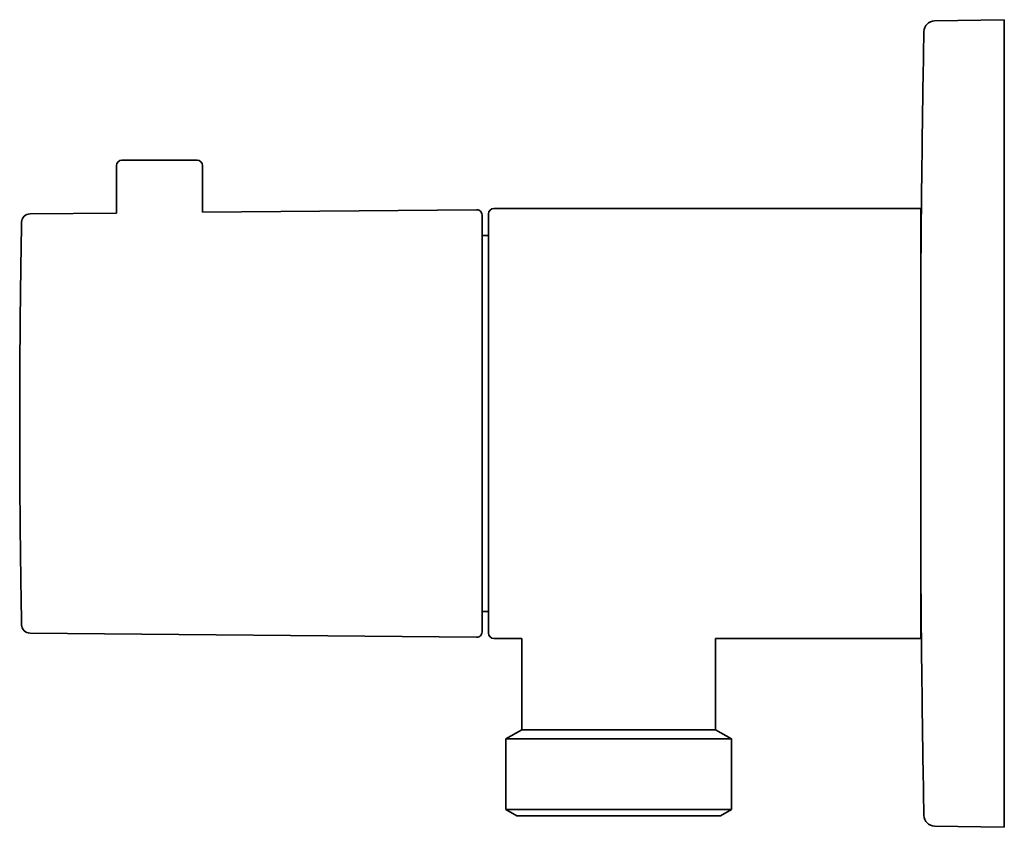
# Model space of a CAD drawing. Header units: millimetres. Extents: x 8 to 454, y 12 to 271.
# Tile 1 of 4: x 27 to 119, y 196 to 271. Entities that reach past the tile are written whole.
import ezdxf

# ---------------------------------------------------------------- set-up
doc = ezdxf.new("R2010")
doc.units = ezdxf.units.MM

msp = doc.modelspace()

# ---------------------------------------------------------------- linework, layer by layer
at = {"color": 7, "linetype": 'Continuous', "lineweight": 35}
for p, q in [((119.001, 271.072), (112.507, 270.958)), ((119.001, 195.928), (119.001, 271.072)), ((36.436, 257.5), (36.436, 253.082)), ((44.436, 253.157), (44.436, 257.5)), ((36.436, 253.082), (28.406, 253.007)), ((69.932, 253.395), (44.436, 253.157)), ((71.036, 233.5), (71.036, 253)), ((111.236, 253.5), (71.536, 253.5)), ((111.236, 233.5), (111.236, 253.5)), ((71.036, 251), (70.436, 251)), ((71.036, 214), (71.036, 233.5)), ((111.236, 213.5), (111.236, 233.5)), ((70.436, 216), (71.036, 216)), ((28.406, 213.993), (69.932, 213.605)), ((71.536, 213.5), (74.136, 213.5)), ((74.136, 213.5), (74.136, 205)), ((92.136, 213.5), (111.236, 213.5)), ((92.136, 205), (92.136, 213.5)), ((74.136, 205), (72.656, 204.146)), ((92.136, 205), (74.136, 205)), ((93.616, 204.146), (92.136, 205)), ((72.656, 204.146), (72.656, 197.577)), ((93.616, 204.146), (72.656, 204.146)), ((93.616, 197.577), (93.616, 204.146)), ((72.656, 197.577), (73.656, 197)), ((93.616, 197.577), (72.656, 197.577)), ((92.616, 197), (73.656, 197)), ((92.616, 197), (93.616, 197.577)), ((112.507, 196.042), (119.001, 195.928))]:
    msp.add_line(p, q, dxfattribs=at)
for centre, radius, start, end in [((112.525, 269.958), 1, 91, 178.95497), ((2111.192, 233.5), 2000, 178.954966, 179.618942), ((36.936, 257.5), 0.5, 90, 180), ((43.936, 257.5), 0.5, 0, 90), ((28.413, 252.207), 0.8, 90.53536, 178.91638), ((69.936, 252.895), 0.5, 0, 90.53536), ((71.536, 253), 0.5, 90, 180), ((2111.192, 233.5), 2000, 180.381058, 181.045034), ((28.413, 214.793), 0.8, 181.08362, 269.46464), ((69.936, 214.105), 0.5, 269.46464, 0), ((71.536, 214), 0.5, 180, 270), ((112.525, 197.042), 1, 181.04503, 269)]:
    msp.add_arc(centre, radius, start, end, dxfattribs=at)
for points, knots in [([(37.365, 258), (37.345, 258), (37.306, 258), (37.253, 258), (37.204, 258), (37.158, 258), (37.117, 258), (37.078, 258), (37.042, 258), (37.009, 258), (36.983, 258), (36.966, 258), (36.956, 258), (36.95, 258), (36.946, 258), (36.942, 258), (36.939, 258), (36.937, 258), (36.936, 258), (36.936, 258), (36.936, 258)], [0, 0, 0, 0, 0.071011, 0.141636, 0.211959, 0.282069, 0.352053, 0.422, 0.50451, 0.587236, 0.670323, 0.753912, 0.787017, 0.82002, 0.852929, 0.885753, 0.9185, 0.951178, 0.983797, 1, 1, 1, 1]), ([(37.365, 258), (37.385, 258), (37.425, 258), (37.49, 258), (37.559, 258), (37.63, 258), (37.705, 258), (37.78, 258), (37.855, 258), (37.929, 258), (37.991, 258), (38.038, 258), (38.069, 258), (38.101, 258), (38.133, 258), (38.165, 258), (38.224, 258), (38.31, 258), (38.426, 258), (38.544, 258), (38.665, 258), (38.789, 258), (38.916, 258), (39.046, 258), (39.178, 258), (39.313, 258), (39.451, 258), (39.59, 258), (39.73, 258), (39.87, 258), (40.011, 258), (40.149, 258), (40.285, 258), (40.417, 258), (40.521, 258), (40.595, 258), (40.64, 258), (40.685, 258), (40.731, 258), (40.776, 258), (40.821, 258), (40.892, 258), (40.989, 258), (41.11, 258), (41.231, 258), (41.35, 258), (41.468, 258), (41.591, 258), (41.72, 258), (41.853, 258), (41.985, 258), (42.108, 258), (42.223, 258), (42.328, 258), (42.43, 258), (42.53, 258), (42.627, 258), (42.717, 258), (42.802, 258), (42.88, 258), (42.941, 258), (42.985, 258), (43.014, 258), (43.043, 258), (43.072, 258), (43.1, 258), (43.149, 258), (43.218, 258), (43.303, 258), (43.383, 258), (43.457, 258), (43.527, 258), (43.591, 258), (43.65, 258), (43.704, 258), (43.752, 258), (43.796, 258), (43.834, 258), (43.866, 258), (43.892, 258), (43.912, 258), (43.926, 258), (43.934, 258), (43.938, 258), (43.937, 258), (43.937, 258)], [0, 0, 0, 0, 0.013431, 0.026791, 0.040096, 0.053362, 0.066607, 0.079847, 0.091507, 0.103188, 0.114901, 0.119513, 0.124133, 0.128761, 0.133398, 0.138044, 0.1427, 0.158308, 0.173814, 0.189245, 0.204625, 0.219981, 0.235339, 0.250726, 0.266168, 0.28169, 0.297319, 0.312927, 0.328433, 0.343863, 0.359243, 0.374599, 0.388933, 0.40329, 0.417692, 0.422556, 0.427428, 0.432309, 0.4372, 0.442101, 0.447014, 0.45194, 0.465366, 0.478722, 0.492024, 0.505289, 0.518532, 0.531772, 0.547394, 0.563061, 0.5788, 0.594637, 0.608064, 0.62142, 0.634722, 0.647987, 0.66123, 0.67447, 0.686132, 0.697814, 0.709529, 0.714143, 0.718765, 0.723394, 0.728033, 0.73268, 0.737338, 0.752946, 0.768453, 0.783883, 0.799263, 0.814619, 0.829977, 0.845364, 0.860806, 0.876328, 0.891957, 0.907565, 0.923071, 0.938501, 0.953881, 0.969237, 0.983571, 0.997928, 1, 1, 1, 1]), ([(70.436, 216.479), (70.436, 216.522), (70.436, 216.609), (70.436, 216.744), (70.436, 216.881), (70.436, 217.022), (70.436, 217.166), (70.436, 217.307), (70.436, 217.445), (70.436, 217.579), (70.436, 217.683), (70.436, 217.753), (70.436, 217.79), (70.436, 217.827), (70.436, 217.866), (70.436, 217.947), (70.436, 218.075), (70.436, 218.249), (70.436, 218.429), (70.436, 218.612), (70.436, 218.798), (70.436, 218.993), (70.436, 219.199), (70.436, 219.406), (70.436, 219.551), (70.436, 219.631), (70.436, 219.653), (70.436, 219.675), (70.436, 219.697), (70.436, 219.719), (70.436, 219.741), (70.436, 219.825), (70.436, 219.973), (70.436, 220.186), (70.436, 220.402), (70.436, 220.621), (70.436, 220.843), (70.436, 221.067), (70.436, 221.297), (70.436, 221.532), (70.436, 221.772), (70.436, 221.955), (70.436, 222.08), (70.436, 222.145), (70.436, 222.21), (70.436, 222.277), (70.436, 222.369), (70.436, 222.487), (70.436, 222.649), (70.436, 222.833), (70.436, 223.041), (70.436, 223.25), (70.436, 223.422), (70.436, 223.556), (70.436, 223.652), (70.436, 223.749), (70.436, 223.848), (70.436, 223.949), (70.436, 224.051), (70.436, 224.199), (70.436, 224.393), (70.436, 224.636), (70.436, 224.822), (70.436, 224.952), (70.436, 225.024), (70.436, 225.097), (70.436, 225.17), (70.436, 225.242), (70.436, 225.315), (70.436, 225.388), (70.436, 225.532), (70.436, 225.746), (70.436, 226.033), (70.436, 226.321), (70.436, 226.565), (70.436, 226.765), (70.436, 226.918), (70.436, 227.072), (70.436, 227.227), (70.436, 227.386), (70.436, 227.574), (70.436, 227.791), (70.436, 228.036), (70.436, 228.283), (70.436, 228.52), (70.436, 228.748), (70.436, 228.914), (70.436, 229.025), (70.436, 229.083), (70.436, 229.14), (70.436, 229.198), (70.436, 229.256), (70.436, 229.383), (70.436, 229.579), (70.436, 229.846), (70.436, 230.113), (70.436, 230.381), (70.436, 230.63), (70.436, 230.861), (70.436, 231.073), (70.436, 231.286), (70.436, 231.502), (70.436, 231.738), (70.436, 231.996), (70.436, 232.272), (70.436, 232.548), (70.436, 232.773), (70.436, 232.948), (70.436, 233.073), (70.436, 233.197), (70.436, 233.321), (70.436, 233.445), (70.436, 233.57), (70.436, 233.749), (70.436, 233.984), (70.436, 234.274), (70.436, 234.564), (70.436, 234.853), (70.436, 235.122), (70.436, 235.37), (70.436, 235.596), (70.436, 235.824), (70.436, 236.052), (70.436, 236.301), (70.436, 236.57), (70.436, 236.857), (70.436, 237.144), (70.436, 237.394), (70.436, 237.609), (70.436, 237.787), (70.436, 237.966), (70.436, 238.144), (70.436, 238.36), (70.436, 238.614), (70.436, 238.904), (70.436, 239.192), (70.436, 239.48), (70.436, 239.764), (70.436, 240.045), (70.436, 240.323), (70.436, 240.6), (70.436, 240.878), (70.436, 241.157), (70.436, 241.435), (70.436, 241.712), (70.436, 241.987), (70.436, 242.259), (70.436, 242.53), (70.436, 242.798), (70.436, 243.064), (70.436, 243.327), (70.436, 243.588), (70.436, 243.846), (70.436, 244.1), (70.436, 244.35), (70.436, 244.596), (70.436, 244.839), (70.436, 245.078), (70.436, 245.314), (70.436, 245.548), (70.436, 245.778), (70.436, 245.969), (70.436, 246.123), (70.436, 246.241), (70.436, 246.357), (70.436, 246.473), (70.436, 246.588), (70.436, 246.737), (70.436, 246.918), (70.436, 247.131), (70.436, 247.34), (70.436, 247.547), (70.436, 247.735), (70.436, 247.906), (70.436, 248.062), (70.436, 248.214), (70.436, 248.364), (70.436, 248.523), (70.436, 248.689), (70.436, 248.865), (70.436, 249.037), (70.436, 249.175), (70.436, 249.28), (70.436, 249.354), (70.436, 249.428), (70.436, 249.5), (70.436, 249.572), (70.436, 249.644), (70.436, 249.743), (70.436, 249.868), (70.436, 250.017), (70.436, 250.163), (70.436, 250.305), (70.436, 250.434), (70.436, 250.551), (70.436, 250.655), (70.436, 250.757), (70.436, 250.856), (70.436, 250.959), (70.436, 251.066), (70.436, 251.178), (70.436, 251.286), (70.436, 251.386), (70.436, 251.48), (70.436, 251.545), (70.436, 251.589), (70.436, 251.611), (70.436, 251.633), (70.436, 251.654), (70.436, 251.676), (70.436, 251.721), (70.436, 251.787), (70.436, 251.872), (70.436, 251.954), (70.436, 252.033), (70.436, 252.099), (70.436, 252.155), (70.436, 252.201), (70.436, 252.246), (70.436, 252.289), (70.436, 252.329), (70.436, 252.375), (70.436, 252.424), (70.436, 252.476), (70.436, 252.525), (70.436, 252.569), (70.436, 252.609), (70.436, 252.636), (70.436, 252.653), (70.436, 252.662), (70.436, 252.671), (70.436, 252.679), (70.436, 252.688), (70.436, 252.706), (70.436, 252.733), (70.436, 252.765), (70.436, 252.794), (70.436, 252.82), (70.436, 252.836), (70.436, 252.847), (70.436, 252.853), (70.436, 252.858), (70.436, 252.863), (70.436, 252.868), (70.436, 252.872), (70.436, 252.878), (70.436, 252.885), (70.436, 252.891), (70.436, 252.895), (70.436, 252.895), (70.436, 252.895)], [0, 0, 0, 0, 0.005273, 0.010542, 0.015809, 0.021074, 0.026338, 0.031603, 0.036238, 0.040874, 0.045513, 0.046738, 0.047963, 0.049189, 0.050417, 0.051804, 0.057249, 0.062871, 0.068489, 0.074105, 0.079721, 0.085337, 0.091517, 0.097702, 0.103148, 0.10376, 0.104372, 0.104984, 0.105596, 0.106208, 0.10682, 0.107432, 0.1132, 0.118962, 0.12472, 0.130474, 0.136227, 0.14198, 0.147734, 0.153643, 0.159556, 0.165474, 0.167038, 0.168602, 0.170167, 0.171733, 0.173433, 0.17677, 0.180107, 0.184933, 0.189758, 0.194585, 0.199413, 0.201581, 0.20375, 0.20592, 0.208165, 0.210451, 0.212737, 0.215022, 0.220355, 0.225687, 0.23102, 0.232592, 0.234164, 0.235736, 0.237308, 0.238881, 0.240454, 0.242027, 0.243601, 0.249684, 0.255764, 0.261844, 0.267925, 0.27111, 0.274297, 0.277485, 0.280674, 0.283931, 0.287267, 0.29227, 0.297271, 0.302271, 0.307273, 0.311675, 0.316079, 0.317233, 0.318387, 0.319541, 0.320695, 0.32185, 0.323004, 0.328313, 0.33362, 0.338925, 0.344229, 0.349535, 0.353704, 0.357876, 0.362049, 0.366256, 0.370579, 0.375979, 0.381378, 0.386776, 0.392175, 0.394599, 0.397024, 0.399449, 0.401875, 0.404302, 0.406729, 0.409157, 0.414823, 0.420485, 0.426146, 0.431805, 0.437466, 0.441914, 0.446365, 0.450818, 0.455295, 0.459848, 0.465537, 0.471223, 0.476909, 0.482595, 0.48617, 0.489745, 0.493323, 0.496902, 0.500483, 0.506368, 0.512249, 0.518128, 0.524006, 0.529885, 0.535661, 0.541441, 0.547225, 0.553049, 0.558989, 0.564927, 0.570864, 0.576802, 0.582741, 0.588685, 0.594633, 0.600564, 0.606491, 0.612416, 0.61834, 0.624265, 0.630086, 0.63591, 0.641739, 0.64752, 0.653297, 0.659071, 0.664844, 0.670618, 0.673643, 0.676669, 0.679696, 0.682724, 0.685753, 0.688783, 0.694578, 0.70037, 0.70616, 0.711949, 0.717738, 0.722288, 0.726841, 0.731395, 0.73593, 0.740381, 0.745943, 0.751502, 0.757061, 0.76262, 0.765117, 0.767613, 0.770111, 0.772609, 0.775108, 0.777608, 0.780109, 0.78561, 0.791108, 0.796605, 0.802101, 0.807598, 0.811919, 0.81624, 0.820565, 0.824858, 0.829029, 0.834241, 0.839451, 0.844661, 0.849871, 0.854458, 0.859046, 0.860248, 0.861451, 0.862653, 0.863856, 0.865059, 0.866262, 0.871357, 0.87645, 0.881542, 0.886634, 0.891726, 0.895061, 0.898397, 0.901734, 0.905073, 0.908342, 0.911529, 0.916307, 0.921084, 0.925861, 0.930638, 0.934844, 0.93905, 0.940152, 0.941255, 0.942357, 0.94346, 0.944562, 0.945665, 0.95085, 0.956033, 0.961215, 0.966398, 0.971582, 0.973211, 0.974841, 0.976471, 0.978102, 0.979732, 0.981363, 0.982972, 0.98722, 0.991467, 0.996293, 1, 1, 1, 1]), ([(27.613, 252.218), (27.608, 251.912), (27.595, 251.243), (27.577, 250.212), (27.56, 249.126), (27.543, 248.039), (27.528, 246.953), (27.513, 245.867), (27.501, 244.78), (27.489, 243.694), (27.478, 242.607), (27.469, 241.521), (27.461, 240.434), (27.454, 239.348), (27.448, 238.261), (27.443, 237.175), (27.44, 236.088), (27.437, 235.002), (27.436, 233.915), (27.436, 232.829), (27.438, 231.742), (27.44, 230.656), (27.444, 229.569), (27.449, 228.483), (27.455, 227.396), (27.462, 226.31), (27.471, 225.223), (27.481, 224.137), (27.491, 223.05), (27.503, 221.964), (27.517, 220.877), (27.531, 219.791), (27.547, 218.705), (27.564, 217.618), (27.582, 216.532), (27.598, 215.587), (27.609, 215.005), (27.613, 214.785)], [0, 0, 0, 0, 0.024573, 0.053597, 0.08262, 0.111644, 0.140668, 0.169691, 0.198715, 0.227739, 0.256762, 0.285786, 0.31481, 0.343833, 0.372857, 0.401881, 0.430905, 0.459928, 0.488952, 0.517976, 0.547, 0.576023, 0.605047, 0.634071, 0.663095, 0.692118, 0.721142, 0.750166, 0.77919, 0.808214, 0.837238, 0.866261, 0.895285, 0.924309, 0.953333, 0.982357, 1, 1, 1, 1]), ([(70.436, 214.105), (70.436, 214.105), (70.436, 214.104), (70.436, 214.107), (70.436, 214.111), (70.436, 214.115), (70.436, 214.118), (70.436, 214.122), (70.436, 214.125), (70.436, 214.133), (70.436, 214.146), (70.436, 214.167), (70.436, 214.191), (70.436, 214.218), (70.436, 214.249), (70.436, 214.284), (70.436, 214.321), (70.436, 214.36), (70.436, 214.4), (70.436, 214.448), (70.436, 214.486), (70.436, 214.512), (70.436, 214.519), (70.436, 214.526), (70.436, 214.534), (70.436, 214.541), (70.436, 214.549), (70.436, 214.575), (70.436, 214.623), (70.436, 214.696), (70.436, 214.773), (70.436, 214.855), (70.436, 214.941), (70.436, 215.028), (70.436, 215.116), (70.436, 215.204), (70.436, 215.272), (70.436, 215.32), (70.436, 215.345), (70.436, 215.37), (70.436, 215.394), (70.436, 215.44), (70.436, 215.513), (70.436, 215.616), (70.436, 215.728), (70.436, 215.843), (70.436, 215.963), (70.436, 216.086), (70.436, 216.213), (70.436, 216.343), (70.436, 216.434), (70.436, 216.479)], [0, 0, 0, 0, 0.005909, 0.031411, 0.056921, 0.065904, 0.074888, 0.083875, 0.092854, 0.101118, 0.133557, 0.161458, 0.189341, 0.217211, 0.245074, 0.272935, 0.3008, 0.325329, 0.349868, 0.374422, 0.406862, 0.410505, 0.414149, 0.417794, 0.421439, 0.425085, 0.428731, 0.432378, 0.463907, 0.495409, 0.526893, 0.558366, 0.589835, 0.621309, 0.649016, 0.676738, 0.704481, 0.711809, 0.719139, 0.726471, 0.733794, 0.740268, 0.765691, 0.794984, 0.824264, 0.853536, 0.882806, 0.912081, 0.941368, 0.970672, 1, 1, 1, 1])]:
    msp.add_open_spline(points, degree=3, knots=knots, dxfattribs=at)

doc.saveas('drawing.dxf')
